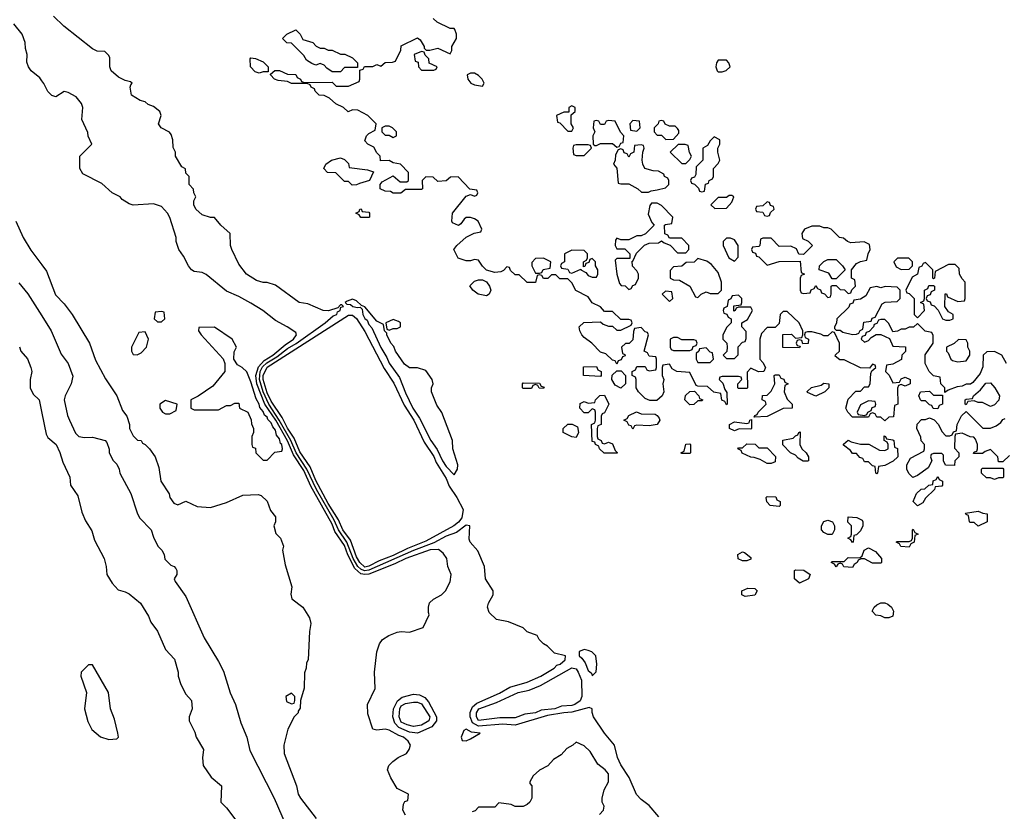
# Model space of a CAD drawing. Header units: inches. Extents: x 2789275 to 2951659, y 860290 to 1033804.
# Tile 249 of 256: x 2899892 to 2904738, y 950305 to 954202. Entities that reach past the tile are written whole.
import ezdxf

# ---------------------------------------------------------------- set-up
doc = ezdxf.new("R2010")
doc.units = ezdxf.units.IN
doc.header["$MEASUREMENT"] = 0
doc.layers.add('C8995', color=7, linetype='Continuous')
doc.layers.add('C9905', color=7, linetype='Continuous')

msp = doc.modelspace()

# ---------------------------------------------------------------- linework, layer by layer
at = {"layer": 'C8995', "color": 2}
for points, elevation in [([(2900000, 953901.7), (2899990, 953915.3), (2899948, 953950), (2899935.3, 953970), (2899927.3, 953992.7), (2899928, 954030), (2899920.2, 954060.2), (2899919, 954090), (2899904, 954130), (2899862, 954182)], 10), ([(2899873, 953210), (2899908.5, 953130), (2899947.1, 953067.1), (2900000, 952995.2)], 10), ([(2899887.4, 952907.4), (2899932.4, 952852.4), (2900000, 952744.3)], 6), ([(2899890, 952592), (2899898, 952570), (2899930, 952532), (2899946.8, 952490), (2899950.6, 952470), (2899943, 952430), (2899943.8, 952390), (2899958, 952358), (2899986.8, 952330), (2900000, 952265.6)], 2)]:
    msp.add_lwpolyline(points, dxfattribs=dict(at, elevation=elevation))
at = {"layer": 'C9905', "color": 2}
for points, elevation in [([(2903037.5, 950277.5), (2902990, 950333.2), (2902950, 950362.7), (2902927.9, 950387.9), (2902891.8, 950471.8), (2902850, 950534), (2902834.5, 950570), (2902819.3, 950630), (2902769.5, 950690), (2902716, 950770), (2902708.7, 950791.3), (2902708.7, 950808.7), (2902695.3, 950815.3), (2902610, 950792.7), (2902570, 950790.5), (2902490, 950777), (2902330, 950729.8), (2902270, 950734.7), (2902150, 950724.1), (2902121.2, 950741.2), (2902109.3, 950769.3), (2902108.7, 950791.3), (2902120.9, 950819.1), (2902142, 950838), (2902253.5, 950886.5), (2902304.1, 950915.9), (2902390, 950940.2), (2902457, 950970), (2902522, 951010), (2902535.6, 951024.4), (2902552, 951030), (2902576, 951050), (2902578, 951070), (2902524, 951084), (2902490, 951118), (2902469.3, 951129.3), (2902448.7, 951150), (2902438, 951170), (2902390, 951188.7), (2902370, 951209), (2902298, 951238), (2902238, 951250), (2902203.2, 951283.2), (2902194, 951310), (2902199, 951330), (2902222, 951370), (2902222, 951390), (2902183.7, 951450), (2902179, 951510), (2902146.6, 951586.6), (2902109.2, 951630), (2902104.1, 951644.1), (2902108, 951710), (2902090, 951713.6), (2902041.8, 951678.2), (2901990, 951659.4), (2901930, 951627.2), (2901830, 951589.3), (2901610, 951492.2), (2901588.9, 951488.9), (2901570, 951496.9), (2901555.8, 951510), (2901533.7, 951550), (2901501.5, 951630), (2901460.9, 951690), (2901438.8, 951738.8), (2901352, 951890), (2901304.6, 951990), (2901252.8, 952070), (2901226.5, 952130), (2901169.5, 952230), (2901117.6, 952310), (2901089.6, 952369.6), (2901071.3, 952430), (2901075.1, 952470), (2901087.4, 952492.6), (2901107.9, 952512.1), (2901157.3, 952542.7), (2901210, 952582.7), (2901252.8, 952607.2), (2901395.8, 952710), (2901435.2, 952744.8), (2901453, 952750), (2901456.6, 952763.4), (2901468.7, 952770), (2901472.9, 952787.1), (2901486, 952790), (2901478, 952798), (2901470, 952798), (2901456.9, 952783.1), (2901410.8, 952769.2), (2901386, 952770), (2901310, 952804), (2901268, 952810), (2901150, 952895.3), (2901110, 952908.7), (2901090, 952908.7), (2901058, 952918), (2901008.7, 952950), (2900970, 952998), (2900935.3, 953070), (2900929.1, 953090.9), (2900928, 953150), (2900882, 953190), (2900850, 953228.7), (2900830, 953229), (2900790, 953242), (2900758, 953270), (2900748, 953290), (2900748, 953310), (2900758, 953330), (2900748, 953350), (2900747.3, 953367.3), (2900726, 953390), (2900726, 953430), (2900710, 953446), (2900708, 953468), (2900690, 953478), (2900658, 953530), (2900658, 953550), (2900647.3, 953572.7), (2900646, 953610), (2900636.4, 953636.4), (2900628.4, 953648.4), (2900588, 953670), (2900575.3, 953690), (2900588.7, 953730), (2900582, 953750), (2900550, 953775.3), (2900524.7, 953784.7), (2900510, 953798), (2900484.7, 953804.7), (2900442, 953830), (2900435.3, 953870), (2900438, 953882), (2900446, 953890), (2900436.4, 953896.4), (2900410, 953902), (2900378.6, 953918.6), (2900342, 953950), (2900335.3, 953970), (2900334.6, 954014.6), (2900330, 954026), (2900310, 954046), (2900272.7, 954047.3), (2900250, 954058), (2900109.3, 954169.3), (2900058.6, 954218.6)], 6), ([(2904748.7, 952508.7), (2904726, 952550), (2904690, 952568), (2904652.7, 952567.3), (2904634, 952550), (2904632.7, 952492.7), (2904619.6, 952460.4), (2904583.6, 952416.4), (2904571.6, 952408.4), (2904550, 952408), (2904530, 952398), (2904505.4, 952394.6), (2904462, 952378), (2904446, 952366), (2904446, 952390), (2904426, 952410), (2904422, 952442), (2904388.9, 952448.9), (2904368, 952470), (2904348, 952510), (2904348.4, 952551.6), (2904388, 952610), (2904387.3, 952647.3), (2904382, 952662), (2904348.4, 952668.4), (2904310, 952706), (2904291.6, 952688.4), (2904270, 952688), (2904250, 952678), (2904230, 952678), (2904211.6, 952668.4), (2904190, 952666), (2904170, 952706), (2904150, 952726), (2904130, 952726), (2904118, 952722), (2904110, 952706), (2904098, 952702), (2904094, 952690), (2904072.7, 952667.3), (2904058, 952662), (2904052.7, 952647.3), (2904038, 952642), (2904034, 952630), (2904050, 952614), (2904070, 952622), (2904082, 952638), (2904108, 952652), (2904130, 952652), (2904172.7, 952632.7), (2904190, 952594), (2904251.3, 952591.3), (2904251.6, 952568.4), (2904234, 952550), (2904231.3, 952528.7), (2904190, 952506), (2904158, 952502), (2904154, 952470), (2904171.6, 952451.6), (2904190, 952414), (2904222, 952418), (2904230, 952434), (2904250, 952442), (2904274, 952430), (2904274, 952410), (2904250, 952398), (2904230, 952406), (2904218, 952402), (2904212.7, 952387.3), (2904214, 952310), (2904198, 952302), (2904192.7, 952247.3), (2904170, 952246), (2904150, 952228), (2904130, 952246), (2904110, 952246), (2904102, 952262), (2904090, 952266), (2904078, 952262), (2904070, 952246), (2903990, 952246), (2903968, 952270), (2903958, 952290), (2903970, 952334), (2904007.3, 952372.7), (2904030, 952374), (2904050, 952394), (2904070, 952394), (2904078, 952410), (2904080.4, 952459.6), (2904086, 952474), (2904106, 952490), (2904102, 952502), (2904090, 952506), (2904074, 952486), (2904030, 952488), (2903950, 952528), (2903928, 952528), (2903906, 952546), (2903907.3, 952552.7), (2903926, 952570), (2903926, 952610), (2903902, 952662), (2903890, 952666), (2903870, 952646), (2903850, 952646), (2903834.6, 952654.6), (2903790, 952666), (2903770, 952666), (2903758, 952662), (2903754, 952650), (2903758, 952638), (2903774, 952630), (2903772.7, 952607.3), (2903746, 952606), (2903742, 952622), (2903730, 952626), (2903718, 952622), (2903714, 952610), (2903718, 952598), (2903734, 952594), (2903730, 952586), (2903648, 952588), (2903647.3, 952652.7), (2903690, 952654), (2903710, 952634), (2903742, 952638), (2903746, 952650), (2903746, 952670), (2903728, 952710), (2903670, 952766), (2903650, 952766), (2903634, 952750), (2903630, 952706), (2903610, 952686), (2903570, 952686), (2903543.6, 952656.4), (2903534, 952630), (2903534, 952530), (2903550, 952514), (2903562, 952490), (2903554, 952470), (2903528.9, 952468.9), (2903490, 952486), (2903472.7, 952467.3), (2903474, 952390), (2903470, 952386), (2903430, 952386), (2903426, 952390), (2903426, 952410), (2903446, 952430), (2903442, 952442), (2903430, 952446), (2903350, 952446), (2903338, 952442), (2903334, 952430), (2903352.7, 952412.7), (2903362, 952382), (2903372.7, 952367.3), (2903374, 952310), (2903370, 952306), (2903362, 952322), (2903348.4, 952328.4), (2903342, 952362), (2903308.4, 952368.4), (2903276.4, 952396.4), (2903230, 952398), (2903222, 952402), (2903190, 952466), (2903126, 952470), (2903103.1, 952483.1), (2903090, 952506), (2903058, 952502), (2903054, 952490), (2903054, 952450), (2903062, 952430), (2903058, 952410), (2903062, 952370), (2903054, 952350), (2903027.3, 952327.3), (2902992.7, 952327.3), (2902970, 952338), (2902938, 952370), (2902926, 952390), (2902926, 952430), (2902922, 952442), (2902906, 952450), (2902906, 952470), (2902922, 952478), (2902930, 952494), (2902970, 952494), (2902978, 952478), (2902990, 952474), (2903022, 952478), (2903026, 952490), (2903026, 952530), (2903022, 952542), (2902990, 952546), (2902982, 952562), (2902966, 952570), (2902986, 952650), (2902982, 952662), (2902970, 952666), (2902950, 952686), (2902918, 952682), (2902912.7, 952667.3), (2902910, 952626), (2902891.6, 952608.4), (2902872.7, 952607.3), (2902854, 952590), (2902858, 952558), (2902870, 952554), (2902872, 952548), (2902858, 952542), (2902852.7, 952527.3), (2902838, 952522), (2902830, 952506), (2902822, 952522), (2902810, 952526), (2902776.4, 952556.4), (2902750, 952566), (2902708, 952610), (2902670, 952638), (2902658, 952650), (2902648, 952670), (2902646, 952690), (2902668.9, 952711.1), (2902750, 952714), (2902763.6, 952703.6), (2902790, 952694), (2902810, 952694), (2902830, 952674), (2902850, 952674), (2902902, 952698), (2902906, 952710), (2902902, 952722), (2902890, 952726), (2902850, 952726), (2902810, 952766), (2902770, 952766), (2902750, 952788), (2902708.9, 952808.9), (2902690, 952838), (2902628.9, 952868.9), (2902610, 952906), (2902590, 952926), (2902550, 952926), (2902530, 952946), (2902510, 952946), (2902491.6, 952928.4), (2902470, 952928), (2902462, 952942), (2902450, 952946), (2902438, 952942), (2902430, 952908), (2902390, 952908), (2902350, 952946), (2902330, 952946), (2902307.3, 952967.3), (2902302, 952982), (2902290, 952986), (2902272.7, 952967.3), (2902259.6, 952960.4), (2902230, 952958), (2902188.7, 952968.7), (2902168.9, 952988.9), (2902150, 953018), (2902130, 953022), (2902110, 953015.3), (2902090, 953015.3), (2902050, 953028.7), (2902028, 953070), (2902044, 953090), (2902090, 953132), (2902128.4, 953151.6), (2902162, 953158), (2902166, 953170), (2902148, 953210), (2902130, 953222), (2902110, 953228), (2902090, 953228), (2902079.6, 953220.4), (2902063.6, 953196.4), (2902051.1, 953188.9), (2902022, 953202), (2902018, 953210), (2902022, 953250), (2902090, 953334), (2902110, 953342), (2902130, 953334), (2902142, 953338), (2902146, 953350), (2902142, 953362), (2902107.3, 953367.3), (2902050, 953428), (2902012.7, 953427.3), (2901990, 953408), (2901950, 953406), (2901927.3, 953427.3), (2901890, 953428), (2901872, 953410), (2901874, 953370), (2901870, 953366), (2901790, 953366), (2901768.4, 953348.4), (2901730, 953348), (2901716.4, 953356.4), (2901690, 953358), (2901666, 953370), (2901666, 953390), (2901676.4, 953403.6), (2901730, 953434), (2901763.6, 953403.6), (2901796.4, 953403.6), (2901806, 953410), (2901806, 953450), (2901766, 953490), (2901730, 953498), (2901710, 953508), (2901667.3, 953507.3), (2901666, 953530), (2901650, 953546), (2901634.6, 953574.6), (2901606, 953590), (2901590, 953606), (2901598, 953630), (2901610, 953642), (2901642, 953658), (2901646, 953690), (2901606, 953730), (2901556.4, 953756.4), (2901530, 953758), (2901508.4, 953748.4), (2901486, 953770), (2901448.4, 953788.4), (2901416.4, 953816.4), (2901390, 953828), (2901366, 953830), (2901346, 953850), (2901342, 953862), (2901326, 953870), (2901322, 953882), (2901307.3, 953887.3), (2901230, 953888), (2901210, 953898), (2901163.1, 953903.1), (2901146, 953910), (2901126, 953930), (2901126, 953934), (2901148, 953952), (2901170, 953952), (2901210, 953934), (2901251.6, 953931.6), (2901258, 953918), (2901274, 953910), (2901278, 953898), (2901292.7, 953892.7), (2901430, 953894), (2901450, 953874), (2901510, 953874), (2901562, 953898), (2901566, 953910), (2901566, 953954), (2901582, 953958), (2901588, 953972), (2901630, 953972), (2901650, 953982), (2901670, 953974), (2901690, 953992), (2901727.3, 953992.7), (2901742, 953998), (2901767.3, 954052.7), (2901770, 954074), (2901850, 954112), (2901863.6, 954103.6), (2901882, 954070), (2901882, 954062), (2901892.7, 954052.7), (2901910, 954052), (2901950, 954062), (2902010, 954034), (2902018, 954050), (2902018, 954070), (2902042, 954110), (2902042, 954130), (2902033.6, 954153.6), (2902030, 954158), (2902010, 954158), (2901946, 954190), (2901927.3, 954207.3)], 2), ([(2901790, 950286), (2901778, 950310), (2901780.4, 950339.6), (2901787.3, 950352.7), (2901802, 950358), (2901806, 950390), (2901750, 950418), (2901718, 950470), (2901702, 950510), (2901708, 950530), (2901728.7, 950550), (2901755.3, 950570), (2901795.3, 950590), (2901809, 950610), (2901815.3, 950630), (2901804, 950650), (2901781.2, 950670), (2901757.7, 950677.7), (2901710, 950705.2), (2901690, 950709.2), (2901650, 950704), (2901629.2, 950709.2), (2901605.6, 950785.6), (2901604, 950830), (2901641.2, 950910), (2901637.2, 950990), (2901649, 951090), (2901662, 951130), (2901678, 951150), (2901708, 951170), (2901750, 951186.8), (2901770, 951190.8), (2901810, 951186.8), (2901878, 951210), (2901907.3, 951272.7), (2901903.1, 951283.1), (2901904, 951310), (2901909.5, 951330.5), (2901928.7, 951350), (2901968, 951370), (2901988, 951390), (2902010, 951434), (2902015.3, 951470), (2901999, 951510), (2901994, 951550), (2901975.9, 951575.9), (2901953.3, 951593.3), (2901912.6, 951592.6), (2901792.4, 951550), (2901737.4, 951522.6), (2901610, 951473.2), (2901590, 951470.4), (2901570, 951474.6), (2901540.6, 951500.6), (2901507, 951567), (2901490, 951614), (2901443.1, 951683.1), (2901430, 951718.7), (2901324.9, 951904.9), (2901290, 951982.4), (2901239.4, 952059.4), (2901210, 952128.7), (2901152.5, 952230), (2901099, 952310), (2901058.4, 952410), (2901053.3, 952450), (2901066.5, 952493.5), (2901095.2, 952524.8), (2901136.8, 952550), (2901197.8, 952602.2), (2901238.7, 952630), (2901254.5, 952650), (2901250, 952662), (2901208.7, 952690), (2901150, 952721.2), (2901089.2, 952770), (2901030, 952806.6), (2900970, 952839.3), (2900910, 952865.2), (2900810, 952948), (2900790, 952958), (2900750, 952962), (2900738, 952970), (2900722, 952990), (2900698.6, 953038.6), (2900675.3, 953070), (2900662, 953110), (2900662, 953130), (2900630, 953228), (2900619, 953250), (2900590, 953282), (2900550, 953295.3), (2900450, 953288.7), (2900430, 953295.3), (2900396.4, 953316.4), (2900386, 953330), (2900346, 953350), (2900296.4, 953396.4), (2900203.1, 953443.1), (2900188, 953470), (2900188, 953530), (2900246, 953590), (2900228.4, 953628.4), (2900227.3, 953647.3), (2900198, 953710), (2900202, 953770), (2900195.3, 953790), (2900170, 953822), (2900130, 953844), (2900110, 953848.7), (2900070, 953822), (2900049.1, 953829.1), (2900030, 953848), (2900010, 953888), (2900000, 953901.7)], 10), ([(2900000, 952995.2), (2900023.4, 952963.4), (2900067.6, 952847.6), (2900110, 952803), (2900150.4, 952750), (2900235.5, 952610), (2900265.1, 952525.1), (2900314.1, 952434.1), (2900370, 952351), (2900398, 952278), (2900418.8, 952250), (2900431.3, 952210), (2900432, 952190), (2900450, 952154), (2900471.6, 952131.6), (2900490, 952131), (2900496.9, 952116.9), (2900510, 952111), (2900531, 952090), (2900558, 952050), (2900576.9, 951996.9), (2900586.8, 951930), (2900627.3, 951867.3), (2900631.3, 951850), (2900650, 951822), (2900670, 951814), (2900710, 951831), (2900765.4, 951805.4), (2900830, 951801), (2900910, 951826), (2900990, 951861), (2901065.4, 951865.4), (2901079.8, 951859.8), (2901110, 951832), (2901126.4, 951786.4), (2901150, 951754), (2901151, 951730), (2901142.8, 951710), (2901153, 951673), (2901176, 951650), (2901190.9, 951610.9), (2901186, 951590), (2901198.8, 951518.8), (2901231.3, 951410), (2901226.8, 951373.2), (2901231, 951351), (2901284.7, 951310), (2901317.5, 951257.5), (2901324, 951230), (2901317.3, 951190), (2901311.3, 951050), (2901303.6, 951036.4), (2901302, 951010), (2901292.7, 950987.3), (2901291.1, 950911.1), (2901274, 950850), (2901272.7, 950812.7), (2901262, 950798), (2901262, 950790), (2901242, 950770), (2901211.3, 950710), (2901191, 950630), (2901194, 950590), (2901254.9, 950430), (2901262.4, 950390), (2901273, 950370), (2901351.3, 950270)], 10), ([(2900000, 952744.3), (2900046.4, 952670), (2900095.8, 952555.8), (2900130.4, 952510), (2900152.5, 952447.5), (2900145.5, 952410), (2900114.8, 952350), (2900110.8, 952330), (2900126.8, 952253.2), (2900136.3, 952230), (2900166.4, 952166.4), (2900182.8, 952150), (2900210, 952144.4), (2900250, 952147.3), (2900312, 952130), (2900319.8, 952119.8), (2900332, 952088), (2900332, 952072), (2900350, 952034), (2900370, 952014), (2900382, 951990), (2900384.7, 951970), (2900438, 951870), (2900470, 951774), (2900482, 951750), (2900538, 951690), (2900550, 951654), (2900572, 951610), (2900592, 951590), (2900602, 951570), (2900606.4, 951546.4), (2900636, 951516), (2900652, 951510), (2900659.8, 951499.8), (2900664.7, 951490), (2900664.7, 951470), (2900651.3, 951450), (2900656.9, 951436.9), (2900710, 951362), (2900799.8, 951159.8), (2900870, 951042.8), (2900894.1, 950994.1), (2900928.1, 950888.1), (2900954.4, 950830), (2900980.3, 950740.3), (2901010.4, 950670), (2901024.9, 950604.9), (2901143.7, 950370), (2901224.1, 950184.1)], 6), ([(2904763.6, 952056.4), (2904730, 952026), (2904710, 952026), (2904706, 952050), (2904670, 952086), (2904643.6, 952076.4), (2904630, 952066), (2904586, 952066), (2904590, 952074), (2904602, 952078), (2904606, 952090), (2904606, 952110), (2904596.4, 952136.4), (2904587.3, 952147.3), (2904570, 952148), (2904530, 952166), (2904498, 952162), (2904494, 952150), (2904492.7, 952092.7), (2904514, 952070), (2904514, 952050), (2904494, 952030), (2904492.7, 952007.3), (2904448.4, 952008.4), (2904438, 952030), (2904438, 952058), (2904430, 952066), (2904390, 952066), (2904378, 952062), (2904374, 952050), (2904382, 952030), (2904363.6, 951996.4), (2904310, 951958), (2904288, 951948), (2904268.4, 951968.4), (2904258, 951990), (2904258, 952010), (2904276.4, 952043.6), (2904342, 952078), (2904346, 952090), (2904346, 952110), (2904328.4, 952128.4), (2904327.3, 952147.3), (2904308, 952190), (2904308.4, 952211.6), (2904330, 952234), (2904350, 952234), (2904370, 952242), (2904392.7, 952232.7), (2904414, 952210), (2904430, 952174), (2904450, 952154), (2904470, 952154), (2904482, 952158), (2904487.3, 952172.7), (2904502, 952178), (2904506, 952210), (2904528, 952252), (2904550, 952274), (2904631.6, 952191.6), (2904670, 952191.3), (2904698, 952202), (2904720.4, 952219.6), (2904730, 952234), (2904742, 952238)], 2), ([(2900000, 952265.6), (2900021.4, 952161.4), (2900030, 952144.7), (2900071.3, 952110), (2900090, 952072), (2900103.5, 952023.5), (2900138, 951950), (2900142, 951910), (2900178, 951858), (2900198, 951778), (2900215.3, 951735.3), (2900246.4, 951686.4), (2900259.8, 951639.8), (2900307.3, 951550), (2900317.3, 951510), (2900321, 951470), (2900347.3, 951427.3), (2900376, 951396), (2900410, 951386), (2900430, 951374.8), (2900486, 951330), (2900525.4, 951265.4), (2900536.9, 951236.9), (2900570, 951192), (2900610, 951102), (2900654, 951054), (2900671.3, 950990), (2900671.3, 950970), (2900684.7, 950930), (2900710, 950882), (2900738, 950850), (2900741, 950810), (2900726, 950770), (2900726, 950750), (2900754.4, 950694.4), (2900761, 950670), (2900796, 950610), (2900791.1, 950568.9), (2900794.8, 950530), (2900833.4, 950473.4), (2900884.7, 950430), (2900882, 950350), (2900910, 950322), (2900970, 950242)], 2), ([(2902746, 950290), (2902766, 950310), (2902768, 950330), (2902758, 950350), (2902758, 950370), (2902768.7, 950410), (2902789, 950450), (2902789.2, 950490), (2902773.2, 950510), (2902736.5, 950536.5), (2902700.2, 950600.2), (2902670, 950628), (2902630, 950646), (2902614, 950630), (2902585.4, 950614.6), (2902556.9, 950583.1), (2902519.6, 950560.4), (2902491.1, 950528.9), (2902450, 950508), (2902419.6, 950480.4), (2902402, 950450), (2902402, 950442), (2902412, 950430), (2902412, 950370), (2902402, 950350), (2902390, 950338), (2902370, 950328.7), (2902330, 950328), (2902310, 950338), (2902250, 950346), (2902230, 950326), (2902150, 950326), (2902132.7, 950307.3), (2902118, 950302)], 10)]:
    msp.add_lwpolyline(points, dxfattribs=dict(at, elevation=elevation))
for points, elevation in [([(2901370, 954062), (2901390, 954062), (2901410, 954052), (2901430, 954052), (2901470, 954032), (2901491.6, 954031.6), (2901530, 954014), (2901554, 953990), (2901554, 953966), (2901490, 953966), (2901470, 953946), (2901430, 953946), (2901403.1, 953963.1), (2901390, 953978), (2901370, 953986), (2901350, 953978), (2901330, 953986), (2901303.1, 954003.1), (2901290, 954026), (2901230, 954086), (2901207.3, 954087.3), (2901186, 954110), (2901206, 954130), (2901250, 954151.3), (2901272, 954130), (2901284.7, 954104.7), (2901334, 954090), (2901351.6, 954071.6)], 2), ([(2901070, 953938), (2901050, 953946), (2901028, 953970), (2901026, 954010), (2901030, 954014), (2901051.6, 954011.6), (2901090, 953994), (2901114, 953970), (2901114, 953946), (2901110, 953946), (2901090, 953946)], 2), ([(2901870, 954046), (2901834, 954030), (2901838, 953998), (2901852.7, 953992.7), (2901854, 953970), (2901870, 953954), (2901930, 953954), (2901942, 953958), (2901946, 953970), (2901907.3, 953987.3), (2901906, 954010), (2901887.3, 954027.3), (2901882, 954042)], 2), ([(2903370, 954002), (2903330, 954002), (2903321, 953990), (2903318, 953970), (2903324.7, 953950), (2903330, 953944.7), (2903350, 953944.7), (2903368.9, 953951.1), (2903388, 953970), (2903382, 953990)], 2), ([(2902130, 953938), (2902110, 953938), (2902094, 953930), (2902098, 953910), (2902112, 953890), (2902130, 953881), (2902170, 953874), (2902178, 953890), (2902168, 953910), (2902150, 953928)], 2), ([(2902610, 953778), (2902594, 953770), (2902594, 953746), (2902570, 953746), (2902534, 953730), (2902538, 953698), (2902550, 953694), (2902590, 953654), (2902610, 953654), (2902618, 953670), (2902606, 953690), (2902606, 953734), (2902626, 953750), (2902626, 953770)], 2), ([(2901710, 953678), (2901690, 953678), (2901674, 953670), (2901674, 953650), (2901690, 953634), (2901710, 953634), (2901730, 953622), (2901746, 953630), (2901746, 953650), (2901726, 953670)], 2), ([(2902790, 953706), (2902778, 953702), (2902770, 953686), (2902750, 953686), (2902742, 953702), (2902730, 953706), (2902718, 953702), (2902714, 953670), (2902722, 953650), (2902712, 953630), (2902714, 953590), (2902722, 953582), (2902730, 953582), (2902750, 953592), (2902810, 953592), (2902830, 953574), (2902842, 953578), (2902850, 953594), (2902862, 953598), (2902866, 953630), (2902848.4, 953648.4), (2902822, 953702)], 2), ([(2902910, 953706), (2902894, 953690), (2902898, 953658), (2902930, 953654), (2902946, 953670), (2902942, 953702)], 2), ([(2903050, 953706), (2903038, 953702), (2903034, 953690), (2903014, 953670), (2903014, 953650), (2903030, 953634), (2903050, 953634), (2903072.7, 953612.7), (2903110, 953614), (2903136.4, 953643.6), (2903136.4, 953656.4), (2903130, 953666), (2903118, 953678), (2903090, 953678), (2903068.4, 953688.4), (2903062, 953702)], 2), ([(2903310, 953626), (2903290, 953606), (2903276.9, 953583.1), (2903254, 953570), (2903254, 953510), (2903222, 953478), (2903219.6, 953440.4), (2903212.7, 953427.3), (2903198, 953422), (2903194, 953410), (2903198, 953398), (2903212.7, 953392.7), (2903232.7, 953372.7), (2903238, 953358), (2903250, 953354), (2903262, 953358), (2903267.3, 953392.7), (2903282, 953398), (2903286, 953410), (2903302, 953418), (2903306, 953430), (2903306, 953470), (2903330, 953494), (2903338, 953510), (2903328, 953550), (2903328, 953570), (2903338, 953590), (2903338, 953610)], 2), ([(2902690, 953586), (2902630, 953586), (2902618, 953582), (2902614, 953570), (2902618, 953538), (2902630, 953534), (2902670, 953534), (2902706, 953570), (2902702, 953582)], 2), ([(2902950, 953586), (2902918, 953582), (2902914, 953550), (2902898, 953542), (2902890, 953526), (2902882, 953542), (2902867.3, 953547.3), (2902862, 953562), (2902850, 953566), (2902838, 953562), (2902823.6, 953536.4), (2902822, 953510), (2902814, 953490), (2902831.6, 953471.6), (2902838, 953398), (2902850, 953394), (2902890, 953394), (2902934, 953370), (2902952.7, 953352.7), (2902987.3, 953352.7), (2903000.4, 953359.6), (2903030, 953364.7), (2903070, 953374), (2903086, 953390), (2903086, 953410), (2903082, 953422), (2903066, 953430), (2903062, 953442), (2903036.4, 953456.4), (2903010, 953458), (2902968, 953470), (2902958, 953490), (2902955.3, 953510), (2902958, 953550), (2902966, 953570), (2902962, 953582)], 2), ([(2903167.3, 953587.3), (2903132.7, 953587.3), (2903094, 953550), (2903150, 953494), (2903170, 953494), (2903190, 953514), (2903198, 953530), (2903188.4, 953548.4), (2903182, 953582)], 2), ([(2901528, 953388), (2901510, 953406), (2901490, 953406), (2901447.3, 953447.3), (2901406, 953450), (2901388, 953470), (2901398, 953490), (2901426, 953510), (2901470, 953522), (2901490, 953514), (2901510, 953494), (2901514, 953474), (2901603.6, 953463.6), (2901632.7, 953452.7), (2901614, 953410), (2901563.6, 953396.4), (2901550, 953388.7)], 2), ([(2903396.4, 953336.4), (2903383.6, 953336.4), (2903370, 953326), (2903330, 953326), (2903294, 953290), (2903312.7, 953272.7), (2903370, 953274), (2903396.4, 953303.6), (2903406, 953330)], 2), ([(2903030, 953298), (2903002, 953298), (2902992.7, 953287.3), (2902985.4, 953245.4), (2903003.6, 953203.6), (2903014, 953190), (2902972.7, 953147.3), (2902950, 953138), (2902930, 953138), (2902890, 953118), (2902850, 953118), (2902830, 953126), (2902823.6, 953116.4), (2902822, 953090), (2902830, 953074), (2902870, 953074), (2902894, 953050), (2902894, 953026), (2902830, 953026), (2902822, 953018), (2902831.3, 952950), (2902843.6, 952903.6), (2902852.7, 952892.7), (2902871.6, 952891.6), (2902890, 952874), (2902902, 952878), (2902910, 952894), (2902922, 952898), (2902938, 952930), (2902938, 952950), (2902930, 952966), (2902908.7, 952988.7), (2902906, 953014), (2902910, 953014), (2902927.3, 953052.7), (2902967.3, 953092.7), (2902990, 953102), (2903036.4, 953103.6), (2903050, 953114), (2903063.6, 953103.6), (2903092.7, 953092.7), (2903130, 953054), (2903170, 953054), (2903186, 953070), (2903186, 953090), (2903150, 953126), (2903090, 953126), (2903082, 953142), (2903067.3, 953147.3), (2903066, 953190), (2903070, 953194), (2903102, 953198), (2903106, 953230), (2903050, 953288)], 2), ([(2903570, 953306), (2903550, 953286), (2903518, 953282), (2903514, 953270), (2903518, 953258), (2903550, 953254), (2903558, 953238), (2903570, 953234), (2903582, 953238), (2903587.3, 953252.7), (2903606, 953270), (2903602, 953282), (2903587.3, 953287.3), (2903582, 953302)], 2), ([(2901570, 953228), (2901562, 953242), (2901546, 953250), (2901562, 953258), (2901566, 953270), (2901571.6, 953271.6), (2901578, 953258), (2901610, 953254), (2901614, 953250), (2901614, 953230), (2901610, 953228)], 2), ([(2903830, 953186), (2903790, 953186), (2903754, 953170), (2903742, 953150), (2903745.4, 953125.4), (2903772, 953112), (2903794, 953090), (2903750, 953046), (2903727.3, 953047.3), (2903714.6, 953074.6), (2903687.3, 953087.3), (2903630, 953086), (2903590, 953126), (2903550, 953126), (2903538, 953122), (2903534, 953090), (2903530, 953086), (2903498, 953082), (2903494, 953070), (2903498, 953058), (2903512.7, 953052.7), (2903518, 953038), (2903530, 953034), (2903570, 952994), (2903630, 953012), (2903732.7, 953012.7), (2903738, 952958), (2903754, 952950), (2903738, 952942), (2903734, 952930), (2903734, 952870), (2903738, 952858), (2903750, 952854), (2903782, 952858), (2903787.3, 952872.7), (2903802, 952878), (2903810, 952894), (2903818, 952878), (2903832.7, 952872.7), (2903838, 952858), (2903852.7, 952852.7), (2903870, 952834), (2903882, 952838), (2903886, 952850), (2903886, 952890), (2903890, 952894), (2903910, 952894), (2903930, 952874), (2903952, 952872), (2903970, 952854), (2903982, 952858), (2903987.3, 952872.7), (2904006, 952890), (2904002, 952922), (2903986, 952930), (2903986, 952970), (2904010, 953002), (2904030, 953012), (2904062, 953018), (2904068, 953050), (2904078, 953070), (2904074.6, 953094.6), (2904048.4, 953108.4), (2903983.1, 953103.1), (2903966, 953110), (2903947.3, 953127.3), (2903926, 953130), (2903886, 953170), (2903870, 953178), (2903850, 953178)], 2), ([(2903390, 953126), (2903370, 953126), (2903354, 953110), (2903354, 953090), (2903382, 953030), (2903410, 953014), (2903427.3, 953032.7), (2903428, 953090), (2903410, 953118)], 2), ([(2902610, 953068), (2902574, 953050), (2902574, 953010), (2902558, 953002), (2902554, 952990), (2902558, 952978), (2902590, 952974), (2902598, 952958), (2902610, 952954), (2902654, 952974), (2902654, 952970), (2902678, 952958), (2902690, 952942), (2902710, 952934), (2902730, 952934), (2902738, 952950), (2902738, 952970), (2902726, 952990), (2902726, 953010), (2902710, 953026), (2902698, 953022), (2902692.7, 953007.3), (2902678, 953002), (2902672.7, 952987.3), (2902666, 952986), (2902666, 953010), (2902682, 953018), (2902686, 953030), (2902686, 953050), (2902670, 953066)], 2), ([(2902470, 953028), (2902430, 953026), (2902412.7, 953007.3), (2902412, 952990), (2902430, 952954), (2902450, 952954), (2902462, 952958), (2902468.4, 952971.6), (2902502, 952978), (2902506, 953010)], 2), ([(2903230, 953026), (2903211.1, 953008.9), (2903172.7, 953007.3), (2903150, 952988), (2903110, 952986), (2903092.7, 952967.3), (2903094, 952930), (2903110, 952922), (2903139.6, 952919.6), (2903190.9, 952890.9), (2903218, 952838), (2903230, 952834), (2903246, 952850), (2903270, 952862), (2903290, 952854), (2903330, 952854), (2903346, 952870), (2903346, 952910), (2903330, 952958), (2903297.2, 952997.2), (2903274, 953014)], 2), ([(2903890, 952926), (2903874, 952954), (2903826, 952970), (2903828, 952990), (2903849.1, 953010.9), (2903870, 953022), (2903910, 953022), (2903942, 952990), (2903954, 952970), (2903910, 952926)], 2), ([(2904267.3, 953027.3), (2904212.7, 953027.3), (2904194, 953010), (2904205.4, 952985.4), (2904230, 952972), (2904270, 952974), (2904286, 952990), (2904286, 953010)], 2), ([(2904350, 953006), (2904338, 953002), (2904332, 952988), (2904318, 952982), (2904311.3, 952948.7), (2904284.7, 952935.3), (2904254, 952870), (2904258, 952858), (2904270, 952854), (2904294, 952830), (2904294, 952750), (2904310, 952734), (2904346, 952770), (2904342, 952802), (2904326, 952810), (2904342, 952818), (2904346, 952830), (2904346, 952870), (2904362, 952878), (2904367.3, 952892.7), (2904390, 952894), (2904394, 952890), (2904394, 952870), (2904378, 952862), (2904372.7, 952847.3), (2904358, 952842), (2904354, 952830), (2904358, 952818), (2904372.7, 952812.7), (2904378, 952798), (2904392.7, 952792.7), (2904412.7, 952772.7), (2904434, 952730), (2904450, 952722), (2904470, 952722), (2904486, 952730), (2904486, 952750), (2904463.1, 952763.1), (2904446, 952790), (2904447.3, 952852.7), (2904452.7, 952852.7), (2904458, 952838), (2904510, 952814), (2904542, 952818), (2904546, 952830), (2904546, 952910), (2904530, 952926), (2904518, 952950), (2904516.4, 952976.4), (2904496.4, 952996.4), (2904463.6, 952996.4), (2904398, 952962), (2904394, 952930), (2904390, 952926), (2904386, 952930), (2904386, 952970)], 2), ([(2902190, 952842), (2902148, 952850), (2902122, 952870), (2902108, 952892), (2902130, 952914), (2902150, 952922), (2902170, 952922), (2902190, 952912), (2902204.7, 952890), (2902211, 952870), (2902202, 952850)], 2), ([(2903070, 952866), (2903054, 952850), (2903090, 952814), (2903106, 952830), (2903102, 952862)], 2), ([(2904151.6, 952888.4), (2904130, 952882), (2904110, 952888), (2904078, 952882), (2904056.9, 952843.1), (2904030, 952826), (2903998, 952822), (2903992.7, 952807.3), (2903978, 952802), (2903972.7, 952787.3), (2903914, 952730), (2903912, 952708), (2903902, 952690), (2903902, 952682), (2903910, 952674), (2903930, 952674), (2903943.6, 952663.6), (2903990, 952652), (2904010, 952654), (2904022, 952658), (2904028, 952672), (2904042, 952678), (2904047.3, 952712.7), (2904082, 952718), (2904088, 952732), (2904102, 952738), (2904136.4, 952803.6), (2904151.6, 952811.6), (2904210, 952814), (2904226, 952830), (2904226, 952870), (2904210, 952886)], 2), ([(2901530, 952826), (2901503.6, 952816.4), (2901494, 952810), (2901502, 952802), (2901519.6, 952799.6), (2901532, 952790), (2901555.1, 952784.9), (2901566.8, 952786.8), (2901576.9, 952776.9), (2901580.4, 952750), (2901590, 952730.8), (2901602, 952722), (2901610, 952700.7), (2901624.8, 952684.8), (2901670, 952588), (2901699.4, 952539.4), (2901710, 952510.8), (2901760.9, 952440.9), (2901790, 952365.5), (2901826, 952290), (2901860, 952240), (2901916, 952130), (2901946.6, 952086.6), (2901972, 952030), (2901990, 952002), (2902030, 951961), (2902046, 951990), (2902049, 952010), (2902024, 952090), (2902022, 952130), (2901968.9, 952268.9), (2901944.7, 952304.7), (2901918, 952370), (2901918, 952390), (2901926, 952410), (2901922, 952430), (2901890, 952475.3), (2901850, 952488.7), (2901810, 952488.7), (2901785.6, 952505.6), (2901742, 952570), (2901733.6, 952593.6), (2901718, 952610), (2901698, 952650), (2901698, 952658), (2901688, 952670), (2901682, 952702), (2901650, 952718), (2901590, 952788.7), (2901574.6, 952794.6), (2901550, 952818)], 6), ([(2903430, 952846), (2903398, 952842), (2903392.7, 952827.3), (2903378, 952822), (2903374, 952790), (2903358, 952782), (2903354, 952770), (2903358, 952758), (2903372.7, 952752.7), (2903378, 952738), (2903394, 952730), (2903394, 952710), (2903371.6, 952688.4), (2903352, 952650), (2903352, 952630), (2903372, 952610), (2903374, 952590), (2903372, 952568), (2903354, 952550), (2903370, 952534), (2903410, 952534), (2903427.3, 952552.7), (2903428.4, 952591.6), (2903450, 952614), (2903462, 952618), (2903467.3, 952632.7), (2903467.3, 952667.3), (2903446, 952690), (2903446, 952710), (2903474.6, 952725.4), (2903498, 952770), (2903490, 952786), (2903430, 952786), (2903418, 952782), (2903414, 952770), (2903407.3, 952767.3), (2903407.3, 952792.7), (2903442, 952798), (2903446, 952810), (2903446, 952830)], 2), ([(2900590, 952766), (2900558, 952762), (2900554, 952730), (2900570, 952714), (2900590, 952714), (2900606, 952730), (2900602, 952762)], 14), ([(2901590, 951507.1), (2901565.6, 951530), (2901550, 951558.3), (2901519.1, 951639.1), (2901482.6, 951690), (2901460.3, 951740.3), (2901410, 951820.9), (2901350, 951933), (2901320.8, 952000.8), (2901270, 952075.3), (2901241.9, 952141.9), (2901210, 952191.1), (2901183.8, 952243.8), (2901130, 952323.5), (2901110, 952365.7), (2901090.7, 952430), (2901090, 952450.4), (2901110, 952491.8), (2901510, 952748.1), (2901530, 952748.1), (2901550, 952731.3), (2901590, 952666.7), (2901685, 952485), (2901733.4, 952413.4), (2901784, 952304), (2901832.4, 952230), (2901882.8, 952122.8), (2901930, 952051.7), (2901941.9, 952021.9), (2901990, 951943.1), (2902004.9, 951904.9), (2902043.2, 951850), (2902073.8, 951790), (2902067.9, 951750), (2902051.6, 951728.4), (2902028.5, 951710), (2901890, 951635.3), (2901800.7, 951599.3), (2901730, 951563.6), (2901661.7, 951538.3), (2901610, 951511.7)], 2), ([(2901730, 952726), (2901694, 952710), (2901698, 952678), (2901710, 952674), (2901730, 952682), (2901750, 952682), (2901766, 952690), (2901766, 952710), (2901756.4, 952716.4)], 6), ([(2900510, 952666), (2900478, 952662), (2900442, 952590), (2900442, 952570), (2900450, 952554), (2900470, 952552), (2900490, 952562), (2900515.3, 952590), (2900526, 952630)], 14), ([(2900850, 952688), (2900774, 952686), (2900772, 952670), (2900784.7, 952650), (2900892.7, 952532.7), (2900902, 952510), (2900902, 952470), (2900842, 952398), (2900770, 952348), (2900734, 952330), (2900734, 952290), (2900750, 952282), (2900870, 952282), (2900910, 952302), (2900930, 952302), (2900950, 952314), (2900970, 952314), (2900974, 952290), (2901014, 952270), (2901031.6, 952231.6), (2901032.7, 952212.7), (2901042, 952190), (2901042, 952170), (2901034, 952150), (2901034, 952110), (2901038, 952098), (2901052.7, 952092.7), (2901054, 952070), (2901090, 952034), (2901110, 952034), (2901147.3, 952072.7), (2901182, 952078), (2901186, 952090), (2901182, 952110), (2901175.5, 952115.5), (2901170, 952139), (2901156.3, 952156.3), (2901150, 952181.2), (2901137.2, 952197.2), (2901130, 952217), (2901113.8, 952233.8), (2901110, 952245.2), (2901095.8, 952255.8), (2901090, 952273.2), (2901073.3, 952293.3), (2901070, 952308.7), (2901054.9, 952334.9), (2901030, 952419), (2901010, 952468), (2900986, 952490), (2900963.1, 952503.1), (2900946, 952530), (2900947.3, 952567.3), (2900958, 952590), (2900938, 952630)], 14), ([(2903130, 952638), (2903110, 952638), (2903094, 952630), (2903094, 952590), (2903098, 952578), (2903110, 952574), (2903190, 952574), (2903202, 952578), (2903207.3, 952592.7), (2903222, 952598), (2903226, 952610), (2903222, 952622), (2903210, 952626), (2903150, 952626)], 2), ([(2904512.7, 952627.3), (2904491.6, 952608.4), (2904454, 952590), (2904454, 952570), (2904462, 952562), (2904474, 952530), (2904483.6, 952523.6), (2904510, 952518), (2904550, 952522), (2904568, 952550), (2904568, 952570), (2904558, 952590), (2904558, 952610), (2904550, 952626)], 2), ([(2903270, 952586), (2903238, 952582), (2903234, 952570), (2903222, 952558), (2903222, 952530), (2903230, 952514), (2903290, 952514), (2903306, 952530), (2903302, 952562), (2903290, 952566)], 2), ([(2902750, 952446), (2902666, 952450), (2902667.3, 952492.7), (2902730, 952494), (2902738, 952478), (2902754, 952470), (2902754, 952450)], 2), ([(2902850, 952388), (2902823.1, 952403.1), (2902806, 952430), (2902807.3, 952452.7), (2902830, 952474), (2902852.7, 952472.7), (2902874, 952450), (2902874, 952410)], 2), ([(2902470, 952386), (2902448.4, 952388.4), (2902442, 952402), (2902430, 952406), (2902418, 952402), (2902410, 952386), (2902370, 952386), (2902366, 952390), (2902366, 952410), (2902370, 952414), (2902450, 952412), (2902458, 952398), (2902472.7, 952392.7)], 2), ([(2903506, 952246), (2903510, 952254), (2903522, 952258), (2903526, 952270), (2903566, 952310), (2903562, 952322), (2903546, 952330), (2903547.3, 952352.7), (2903570, 952354), (2903590, 952374), (2903608, 952410), (2903606, 952450), (2903610, 952454), (2903630, 952454), (2903638, 952438), (2903652.7, 952432.7), (2903658, 952418), (2903674, 952410), (2903658, 952402), (2903654, 952370), (2903670, 952334), (2903694, 952310), (2903694, 952290), (2903650, 952288), (2903570, 952248.7)], 2), ([(2903810, 952348), (2903770, 952366), (2903768.4, 952371.6), (2903788.4, 952391.6), (2903836.4, 952403.6), (2903850, 952412), (2903874, 952410), (2903874, 952390), (2903854, 952370)], 2), ([(2904670, 952298), (2904630, 952318), (2904610, 952318), (2904590, 952326), (2904558, 952322), (2904550, 952306), (2904546, 952310), (2904546, 952330), (2904550, 952334), (2904582, 952338), (2904586, 952350), (2904620.4, 952379.6), (2904647.3, 952412.7), (2904670, 952414), (2904692, 952390), (2904714, 952350), (2904711.6, 952328.4), (2904690, 952306)], 2), ([(2903190, 952306), (2903166, 952330), (2903168.4, 952351.6), (2903190, 952372), (2903212.7, 952372.7), (2903234, 952350), (2903238, 952338), (2903254, 952330), (2903250, 952326), (2903230, 952326), (2903210, 952308)], 2), ([(2904390, 952354), (2904434, 952354), (2904434, 952310), (2904418, 952302), (2904410, 952286), (2904387.3, 952287.3), (2904382, 952302), (2904370, 952306), (2904350, 952326), (2904330, 952326), (2904326, 952330), (2904318, 952350), (2904326, 952370), (2904370, 952374)], 2), ([(2900610, 952328), (2900582, 952310), (2900582, 952290), (2900594, 952270), (2900610, 952262), (2900630, 952262), (2900662, 952278), (2900666, 952310)], 14), ([(2902770, 952114), (2902790, 952122), (2902810, 952114), (2902822, 952082), (2902834, 952070), (2902830, 952068), (2902768.4, 952068.4), (2902746, 952090), (2902742, 952102), (2902726, 952110), (2902722, 952122), (2902710, 952126), (2902706, 952210), (2902722, 952218), (2902726, 952230), (2902726, 952270), (2902722, 952282), (2902710, 952286), (2902690, 952266), (2902670, 952266), (2902648.7, 952290), (2902650, 952312), (2902670, 952322), (2902690, 952314), (2902722, 952318), (2902726, 952330), (2902747.3, 952352.7), (2902770, 952354), (2902792, 952310), (2902770, 952266), (2902758, 952262), (2902754, 952250), (2902754, 952210), (2902738, 952202), (2902734, 952190), (2902734, 952150), (2902738, 952138), (2902754, 952130), (2902758, 952118)], 2), ([(2904070, 952326), (2904030, 952306), (2904014, 952270), (2904018, 952258), (2904050, 952254), (2904062, 952258), (2904066, 952270), (2904082, 952278), (2904087.3, 952292.7), (2904102, 952298), (2904106, 952310), (2904102, 952322)], 2), ([(2902990, 952202), (2902930, 952206), (2902918, 952202), (2902910, 952186), (2902902, 952202), (2902890, 952206), (2902882, 952222), (2902866, 952230), (2902882, 952238), (2902890, 952254), (2902928.4, 952271.6), (2902950, 952262), (2903019.6, 952259.6), (2903030, 952254), (2903039.6, 952239.6), (2903042, 952230), (2903030, 952208.7)], 2), ([(2903490, 952186), (2903432.7, 952187.3), (2903410, 952178), (2903386, 952190), (2903386, 952210), (2903410, 952222), (2903470, 952214), (2903482, 952218), (2903486, 952230), (2903494, 952234), (2903494, 952190)], 2), ([(2902630, 952146), (2902610, 952148), (2902566, 952170), (2902566, 952190), (2902590, 952211.3), (2902611.1, 952211.1), (2902638, 952198), (2902642, 952170)], 2), ([(2903770, 952028), (2903748.4, 952028.4), (2903723.1, 952043.1), (2903710, 952058), (2903686, 952070), (2903648.4, 952108.4), (2903647.3, 952132.7), (2903698, 952142), (2903710, 952154), (2903722, 952158), (2903726, 952170), (2903732.7, 952172.7), (2903732, 952110), (2903742, 952090), (2903762, 952070), (2903774, 952050), (2903774, 952030)], 2), ([(2904110, 951966), (2904106, 951970), (2904102, 952002), (2904090, 952006), (2904070, 952026), (2904050, 952026), (2904042, 952042), (2904027.3, 952047.3), (2904010, 952066), (2903990, 952066), (2903980.4, 952080.4), (2903947.3, 952107.3), (2903947.3, 952112.7), (2903970, 952132), (2903983.6, 952123.6), (2904030, 952112), (2904071.6, 952111.6), (2904123.6, 952083.6), (2904150, 952082), (2904166, 952090), (2904166, 952110), (2904162, 952122), (2904146, 952130), (2904147.3, 952152.7), (2904154, 952150), (2904158, 952138), (2904190, 952134), (2904194, 952130), (2904198, 952098), (2904211.6, 952091.6), (2904214, 952050), (2904191.6, 952028.4), (2904150, 952008), (2904118, 952002), (2904114, 951970)], 2), ([(2903150, 952066), (2903146, 952070), (2903162, 952078), (2903170, 952112), (2903190, 952114), (2903194, 952110), (2903194, 952070), (2903190, 952066)], 2), ([(2903530, 952094), (2903570, 952094), (2903611.6, 952051.6), (2903610, 952026), (2903590, 952018), (2903570, 952018), (2903536.4, 952036.4), (2903507.3, 952047.3), (2903490, 952048), (2903448.4, 952068.4), (2903442, 952082), (2903426, 952090), (2903430, 952094), (2903450, 952094), (2903470, 952114), (2903511.6, 952111.6)], 2), ([(2904690, 951938), (2904670, 951946), (2904650, 951946), (2904626, 951970), (2904626, 951990), (2904630, 951994), (2904730, 951994), (2904734, 951990), (2904734, 951950), (2904730, 951946), (2904710, 951946)], 2), ([(2904310, 951808), (2904288.7, 951830), (2904306, 951870), (2904328.4, 951891.6), (2904347.3, 951892.7), (2904366, 951910), (2904386, 951914), (2904388.4, 951931.6), (2904402, 951938), (2904410, 951954), (2904418, 951938), (2904434, 951930), (2904434, 951910), (2904430, 951906), (2904398, 951902), (2904394, 951890), (2904350, 951846), (2904336.9, 951823.1)], 2), ([(2903630, 951806), (2903586, 951810), (2903568.7, 951828.7), (2903566, 951850), (2903570, 951854), (2903612.7, 951852.7), (2903618, 951838), (2903634, 951830), (2903634, 951810)], 2), ([(2904610, 951708), (2904590, 951726), (2904570, 951726), (2904566, 951730), (2904562, 951762), (2904550, 951766), (2904547.3, 951772.7), (2904610, 951782), (2904632.7, 951772.7), (2904654, 951770), (2904654, 951730)], 2), ([(2903870, 951668), (2903850, 951678), (2903838, 951690), (2903838, 951710), (2903850, 951732), (2903870, 951738), (2903892, 951730), (2903902, 951710), (2903902, 951690), (2903890, 951668)], 2), ([(2903990, 951628), (2903982, 951642), (2903968, 951650), (2903982, 951658), (2903986, 951670), (2903986, 951710), (2903968.4, 951728.4), (2903970, 951754), (2904011.6, 951751.6), (2904038, 951738), (2904042, 951730), (2904042, 951710), (2904030, 951686), (2904010, 951666), (2903998, 951662), (2903994, 951630)], 2), ([(2904270, 951606), (2904228.4, 951608.4), (2904222, 951622), (2904206, 951630), (2904210, 951634), (2904270, 951634), (2904282, 951638), (2904286, 951650), (2904286, 951690), (2904290, 951694), (2904298, 951678), (2904314, 951670), (2904298, 951662), (2904294, 951630), (2904278, 951622)], 2), ([(2904090, 951526), (2904050, 951548), (2904032.7, 951547.3), (2904018, 951542), (2904014, 951530), (2903999.6, 951520.4), (2903990, 951506), (2903948.4, 951508.4), (2903942, 951522), (2903930, 951526), (2903918, 951522), (2903910, 951508), (2903902, 951522), (2903886, 951530), (2903890, 951534), (2903950, 951534), (2903970, 951554), (2904027.3, 951552.7), (2904038, 951562), (2904048.7, 951591.3), (2904070, 951602), (2904103.6, 951583.6), (2904134, 951550), (2904134, 951530), (2904130, 951526)], 2), ([(2903450, 951538), (2903428.7, 951548.7), (2903426, 951570), (2903450, 951582), (2903459.6, 951579.6), (2903490, 951554), (2903490, 951546), (2903470, 951538)], 2), ([(2903730, 951428), (2903706, 951450), (2903706, 951490), (2903710, 951494), (2903751.6, 951491.6), (2903782, 951470), (2903774, 951450)], 2), ([(2903463.1, 951363.1), (2903446, 951370), (2903446, 951390), (2903476.4, 951403.6), (2903510, 951402), (2903522, 951390), (2903510, 951368.7)], 2), ([(2904150, 951258), (2904130, 951268), (2904106, 951270), (2904088, 951290), (2904098, 951310), (2904110, 951322), (2904130, 951332), (2904150, 951331.3), (2904165.4, 951325.4), (2904182, 951310), (2904192, 951290), (2904190, 951266), (2904170, 951258)], 2), ([(2902670, 951101.2), (2902650, 951094), (2902646, 951090), (2902644.7, 951070), (2902658.8, 951058.8), (2902675.2, 951035.2), (2902690, 950998.8), (2902705.5, 950985.5), (2902710, 950972), (2902728.4, 950991.6), (2902732.7, 951030), (2902728, 951070), (2902708, 951090), (2902690, 951097.2)], 6), ([(2900250, 951026), (2900230, 951026), (2900194, 950990), (2900192, 950970), (2900221, 950890), (2900211, 950810), (2900227.5, 950747.5), (2900247.5, 950707.5), (2900290, 950671.3), (2900330, 950658), (2900370, 950662), (2900378, 950670), (2900375.3, 950690), (2900358.6, 950758.6), (2900339, 950810), (2900328.7, 950890)], 2), ([(2902150, 950751.6), (2902140.3, 950770), (2902140.3, 950790), (2902152.3, 950810), (2902238.6, 950841.4), (2902345.2, 950890), (2902398.8, 950901.2), (2902455.5, 950924.5), (2902610, 951011.5), (2902630, 951006), (2902641.1, 950990), (2902656.5, 950950), (2902657.8, 950870), (2902650, 950848.3), (2902624, 950830), (2902610, 950825.8), (2902558.2, 950821.8), (2902526, 950810), (2902457.6, 950802.4), (2902430.6, 950790), (2902377.4, 950782.6), (2902330, 950765.3), (2902255.4, 950764.6)], 2), ([(2901230, 950886), (2901202, 950870), (2901205.4, 950845.4), (2901230, 950834), (2901242, 950838), (2901246, 950850), (2901246, 950870)], 10), ([(2901850, 950689.8), (2901810, 950694.1), (2901758.2, 950718.2), (2901738.4, 950738.4), (2901728.4, 950770), (2901731.3, 950810), (2901751, 950849), (2901773.8, 950866.2), (2901830, 950881.1), (2901859.2, 950879.2), (2901885.9, 950865.9), (2901903.6, 950843.6), (2901943.5, 950770), (2901943.2, 950750), (2901919.7, 950720.3)], 6), ([(2901830, 950723.1), (2901799.3, 950730), (2901770, 950744.2), (2901759.8, 950770), (2901763.5, 950810), (2901770, 950824.4), (2901790, 950836.2), (2901830, 950842.3), (2901850, 950843.1), (2901870, 950833.8), (2901910.2, 950770), (2901906, 950750), (2901870, 950729.8)], 2), ([(2902090, 950708.7), (2902078, 950702), (2902064.7, 950670), (2902070, 950654), (2902090, 950652), (2902110, 950661), (2902158, 950690), (2902115.4, 950695.4)], 10)]:
    msp.add_lwpolyline(points, close=True, dxfattribs=dict(at, elevation=elevation))

doc.saveas('drawing.dxf')
